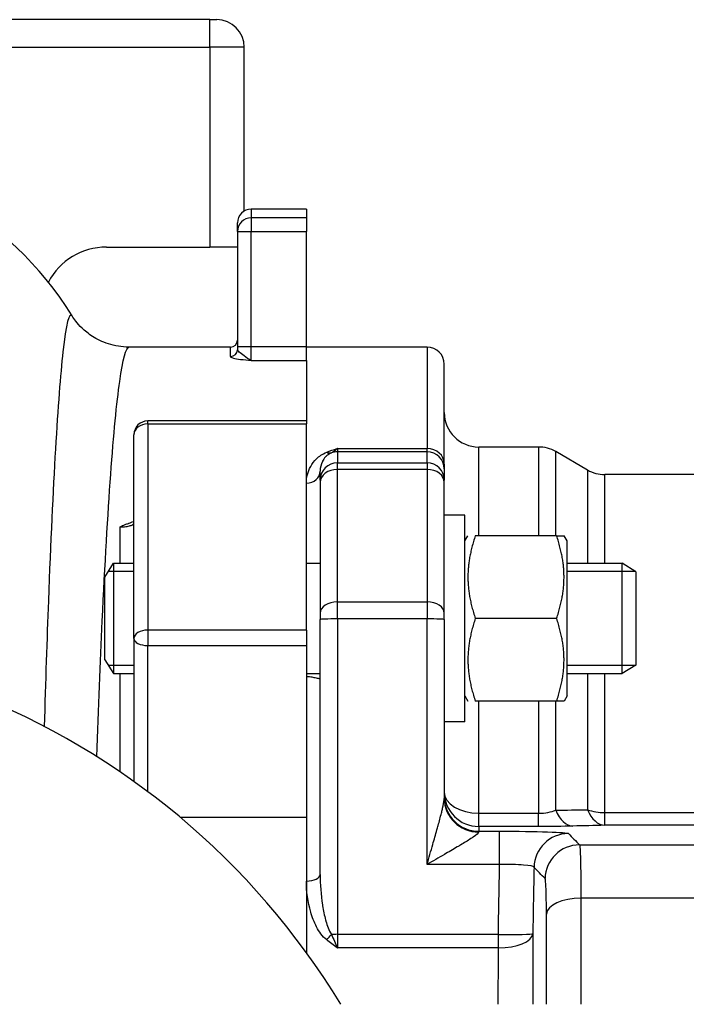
# Model space of a CAD drawing. Header units: millimetres. Extents: x 0 to 5940, y 0 to 4200.
# Tile 20 of 47: x 2261 to 2358, y 1809 to 1952. Entities that reach past the tile are written whole.
import ezdxf

# ---------------------------------------------------------------- set-up
doc = ezdxf.new("R2010")
doc.units = ezdxf.units.MM
doc.header["$LTSCALE"] = 50
doc.layers.add('02-LINIE-035', color=2, linetype='CONTINUOUS')

msp = doc.modelspace()

# ---------------------------------------------------------------- linework, layer by layer
at = {"layer": '02-LINIE-035'}
for p, q in [((2288.78, 1952.14), (2138.78, 1952.14)), ((2288.78, 1952.14), (2289.78, 1952.14)), ((2288.78, 1948.14), (2288.78, 1952.14)), ((2220.35, 1948.14), (2288.78, 1948.14)), ((2288.78, 1948.14), (2288.78, 1919.14)), ((2293.78, 1948.14), (2288.78, 1948.14)), ((2293.78, 1924.37), (2293.78, 1948.14)), ((2294.78, 1924.64), (2294.78, 1923.38)), ((2302.78, 1924.64), (2294.78, 1924.64)), ((2302.78, 1924.64), (2302.78, 1923.38)), ((2294.78, 1923.38), (2294.78, 1921.4)), ((2302.78, 1923.38), (2294.78, 1923.38)), ((2302.78, 1923.38), (2302.78, 1921.4)), ((2292.78, 1921.4), (2292.78, 1922.64)), ((2292.78, 1921.4), (2294.78, 1921.4)), ((2292.78, 1921.4), (2292.78, 1904.68)), ((2294.78, 1904.68), (2294.78, 1921.4)), ((2294.78, 1921.4), (2302.78, 1921.4)), ((2302.78, 1904.68), (2302.78, 1921.4)), ((2273.78, 1919.14), (2288.78, 1919.14)), ((2292.78, 1919.14), (2288.78, 1919.14)), ((2291.78, 1904.64), (2277.06, 1904.64)), ((2291.78, 1903.27), (2291.78, 1904.64)), ((2294.78, 1904.68), (2292.78, 1904.68)), ((2292.78, 1904.68), (2292.78, 1904.26)), ((2294.78, 1902.71), (2294.78, 1904.68)), ((2302.78, 1904.68), (2294.78, 1904.68)), ((2302.78, 1902.71), (2302.78, 1904.68)), ((2320.28, 1904.64), (2302.78, 1904.64)), ((2320.28, 1904.64), (2320.28, 1889.93)), ((2294.78, 1902.71), (2302.78, 1902.71)), ((2302.78, 1902.71), (2302.78, 1893.92)), ((2302.78, 1902.71), (2302.78, 1893.92)), ((2322.78, 1887.67), (2322.78, 1902.14)), ((2279.78, 1893.49), (2279.78, 1893.92)), ((2302.78, 1893.92), (2279.78, 1893.92)), ((2279.78, 1893.49), (2302.78, 1893.49)), ((2279.78, 1893.49), (2279.78, 1863.58)), ((2302.78, 1893.92), (2302.78, 1893.49)), ((2302.78, 1863.58), (2302.78, 1893.49)), ((2277.78, 1862.34), (2277.78, 1891.92)), ((2307.28, 1889.93), (2320.28, 1889.93)), ((2307.28, 1889.93), (2307.28, 1889.45)), ((2320.28, 1889.45), (2320.28, 1889.93)), ((2327.78, 1877.27), (2327.78, 1890.14)), ((2336.44, 1890.14), (2327.78, 1890.14)), ((2336.44, 1890.14), (2336.44, 1877.27)), ((2320.28, 1889.45), (2307.28, 1889.45)), ((2307.28, 1889.45), (2307.28, 1887.85)), ((2320.28, 1887.85), (2320.28, 1889.45)), ((2338.94, 1877.27), (2338.94, 1889.47)), ((2343.55, 1886.8), (2338.94, 1889.47)), ((2307.28, 1887.85), (2320.28, 1887.85)), ((2307.28, 1886.89), (2307.28, 1887.85)), ((2320.28, 1887.85), (2320.28, 1886.89)), ((2322.78, 1887.67), (2322.78, 1886.95)), ((2304.78, 1885.35), (2304.78, 1886.65)), ((2320.28, 1886.89), (2307.28, 1886.89)), ((2307.28, 1867.66), (2307.28, 1886.89)), ((2320.28, 1886.89), (2320.28, 1867.66)), ((2322.78, 1886.95), (2322.78, 1885.35)), ((2343.55, 1886.8), (2343.55, 1873.27)), ((2346.05, 1873.27), (2346.05, 1886.14)), ((2435.38, 1886.14), (2346.05, 1886.14)), ((2304.78, 1885.35), (2304.78, 1884.99)), ((2304.78, 1884.99), (2304.78, 1866.04)), ((2322.78, 1884.99), (2322.78, 1885.35)), ((2322.78, 1866.04), (2322.78, 1884.99)), ((2325.78, 1880.27), (2322.78, 1880.27)), ((2325.78, 1850.27), (2325.78, 1880.27)), ((2275.78, 1873.27), (2275.78, 1878.55)), ((2325.78, 1876.52), (2326.21, 1877.27)), ((2339.07, 1877.27), (2327.28, 1877.27)), ((2339.07, 1877.27), (2340.15, 1877.27)), ((2340.58, 1876.52), (2340.15, 1877.27)), ((2340.58, 1854.02), (2340.58, 1876.52)), ((2273.58, 1871.27), (2274.81, 1873.27)), ((2274.81, 1873.27), (2274.81, 1857.27)), ((2274.81, 1873.27), (2277.78, 1873.27)), ((2302.78, 1873.27), (2304.78, 1873.27)), ((2340.58, 1873.27), (2348.58, 1873.27)), ((2348.58, 1857.27), (2348.58, 1873.27)), ((2350.58, 1872.04), (2348.58, 1873.27)), ((2277.78, 1872.07), (2274.07, 1872.07)), ((2350.54, 1872.07), (2340.58, 1872.07)), ((2350.58, 1872.04), (2350.58, 1858.5)), ((2273.58, 1859.27), (2273.58, 1871.27)), ((2307.28, 1867.66), (2320.28, 1867.66)), ((2307.28, 1865.2), (2307.28, 1867.66)), ((2320.28, 1867.66), (2320.28, 1865.2)), ((2304.78, 1866.04), (2304.78, 1865.11)), ((2322.78, 1865.11), (2322.78, 1866.04)), ((2304.78, 1828.14), (2304.78, 1865.11)), ((2320.28, 1865.2), (2307.28, 1865.2)), ((2307.28, 1865.2), (2307.28, 1819.44)), ((2320.28, 1829.57), (2320.28, 1865.2)), ((2322.78, 1865.11), (2322.78, 1839.16)), ((2339.07, 1865.27), (2327.28, 1865.27)), ((2279.78, 1863.58), (2279.78, 1861.34)), ((2302.78, 1863.58), (2279.78, 1863.58)), ((2302.78, 1863.58), (2302.78, 1861.34)), ((2277.78, 1862.34), (2277.78, 1841.6)), ((2279.78, 1861.34), (2302.78, 1861.34)), ((2279.78, 1840.14), (2279.78, 1861.34)), ((2302.78, 1861.34), (2302.78, 1836.39)), ((2273.58, 1859.27), (2274.81, 1857.27)), ((2350.58, 1858.5), (2348.58, 1857.27)), ((2274.07, 1858.48), (2277.78, 1858.48)), ((2274.81, 1857.27), (2277.78, 1857.27)), ((2275.78, 1843), (2275.78, 1857.27)), ((2302.78, 1857.27), (2304.78, 1857.27)), ((2340.58, 1858.48), (2350.54, 1858.48)), ((2340.58, 1857.27), (2348.58, 1857.27)), ((2343.55, 1857.27), (2343.55, 1837.51)), ((2346.05, 1837.09), (2346.05, 1857.27)), ((2325.78, 1854.02), (2326.21, 1853.27)), ((2339.07, 1853.27), (2327.28, 1853.27)), ((2327.78, 1837), (2327.78, 1853.27)), ((2336.44, 1853.27), (2336.44, 1837)), ((2338.94, 1837.45), (2338.94, 1853.27)), ((2340.15, 1853.27), (2339.07, 1853.27)), ((2340.58, 1854.02), (2340.15, 1853.27)), ((2325.78, 1850.27), (2322.78, 1850.27)), ((2346.05, 1837.09), (2417.78, 1837.09)), ((2346.05, 1835.26), (2346.05, 1837.09)), ((2302.78, 1836.39), (2284.5, 1836.39)), ((2302.78, 1836.39), (2302.78, 1816.78)), ((2302.78, 1836.39), (2302.78, 1827.16)), ((2327.78, 1837), (2336.44, 1837)), ((2327.78, 1835.08), (2327.78, 1837)), ((2336.44, 1835.08), (2336.44, 1837)), ((2336.44, 1835.08), (2327.78, 1835.08)), ((2327.78, 1835.08), (2327.78, 1834.4)), ((2327.78, 1834.4), (2330.8, 1834.4)), ((2327.78, 1834.28), (2327.78, 1834.4)), ((2330.8, 1829.57), (2330.8, 1834.4)), ((2417.78, 1835.26), (2346.05, 1835.26)), ((2342.39, 1832.42), (2450.78, 1832.42)), ((2330.8, 1829.57), (2320.28, 1829.57)), ((2302.78, 1827.16), (2302.78, 1816.78)), ((2450.78, 1824.69), (2342.58, 1824.69)), ((2307.28, 1819.44), (2330.62, 1819.44)), ((2307.28, 1819.44), (2307.28, 1817.47)), ((2330.62, 1817.47), (2330.62, 1819.44)), ((2330.62, 1817.47), (2307.28, 1817.47))]:
    msp.add_line(p, q, dxfattribs=at)
for centre, radius, start, end in [((2289.78, 1948.14), 4, 0, 90), ((2226.28, 1882.88), 50, 31.7268, 90), ((2294.78, 1922.64), 2, 90, 180), ((2273.78, 1909.64), 9.5, 90, 152.2655), ((2291.78, 1905.64), 1, 270, 0), ((2320.28, 1902.14), 2.5, 0, 90), ((2327.78, 1895.14), 5, 180, 270), ((2279.78, 1891.92), 2, 90, 180), ((2336.44, 1885.14), 5, 60, 90), ((2346.05, 1891.14), 5, 240, 270), ((2213.78, 1752.14), 110, 31.3018, 328.6982)]:
    msp.add_arc(centre, radius, start, end, dxfattribs=at)
for centre, major_axis, ratio, start_param, end_param in [((2294.78, 1921.4), (-2, 0), 0.992746, 4.712389, 6.283185), ((2291.78, 1904.26), (1, 0), 0.991022, 4.712389, 6.283185), ((2279.78, 1891.92), (-2, 0), 0.785302, 4.712389, 6.283185), ((2320.28, 1887.67), (2.5, 0), 0.903572, 0, 1.570796), ((2305.73, 1891.18), (0.73, -1.86), 0.603842, 5.704409, 6.242057), ((2307.28, 1886.95), (-2.5, 0), 0.999391, 4.712389, 5.063159), ((2320.28, 1886.95), (2.5, 0), 0.999391, 0, 1.570796), ((2307.28, 1885.35), (-2.5, 0), 0.999391, 4.712389, 6.283185), ((2320.28, 1885.35), (2.5, 0), 0.999391, 0, 1.570796), ((2302.78, 1886.65), (2, 0), 0.870616, 4.712389, 6.283185), ((2307.28, 1884.99), (-2.5, 0), 0.759194, 4.712389, 6.283185), ((2320.28, 1884.99), (2.5, 0), 0.759194, 0, 1.570796), ((2307.28, 1866.04), (-2.5, 0), 0.650865, 4.712389, 6.283185), ((2320.28, 1866.04), (2.5, 0), 0.650865, 0, 1.570796), ((2307.28, 1865.11), (-2.5, 0), 0.034899, 4.712389, 6.283185), ((2320.28, 1865.11), (2.5, 0), 0.034899, 0, 1.570796), ((2279.78, 1862.34), (-2, 0), 0.619112, 4.712389, 6.283185), ((2279.78, 1862.34), (-2, 0), 0.5, 0, 1.570796), ((2327.78, 1840.08), (-5, 0), 0.61497, 0, 1.570796), ((2327.78, 1840.08), (-5, 0), 0.999391, 0, 1.570796), ((2327.78, 1839.39), (-5, 0), 0.999391, 0, 1.570796), ((2327.78, 1839.16), (-5, 0), 0.976381, 0, 1.570796), ((2341.44, 1840.14), (0.13, -5), 0.603803, 5.264607, 6.23939), ((2346.05, 1840.26), (5, 0), 0.63399, 4.18879, 4.712389), ((2346.05, 1840.26), (0.13, -5), 0.609243, 5.277417, 6.239161), ((2340.79, 1829.06), (-3.57, -3.5), 0.998808, 3.93803, 5.486748), ((2342.39, 1827.42), (-3.57, -3.5), 0.998807, 3.937737, 5.487041), ((2337.76, 1792.25), (-0.76, -93.03), 0.026554, 4.304529, 4.415005), ((2302.78, 1828.14), (2, 0), 0.491963, 4.712389, 6.283185), ((2342.58, 1822.27), (-5, 0), 0.483671, 4.712003, 6.243301), ((2305.73, 1819.5), (-1.26, -1.55), 0.292558, 1.225914, 1.763561), ((2307.28, 1819.35), (-2.5, 0), 0.034899, 4.712389, 5.063159), ((2330.62, 1819.61), (5, -0.08), 0.034895, 4.712959, 6.248257), ((2330.62, 1819.61), (5, 0), 0.428436, 4.712814, 6.244552)]:
    msp.add_ellipse(centre, major_axis=major_axis, ratio=ratio, start_param=start_param, end_param=end_param, dxfattribs=at)
for points, knots in [([(2268.8, 1909.13), (2268.38, 1909.8), (2267.93, 1908.06), (2266.76, 1897.4), (2266.02, 1884.88), (2265.16, 1862.23), (2264.96, 1856.11), (2264.77, 1849.6)], [-17.614135, -17.614135, -17.614135, -17.614135, -12.674842, -12.674842, -4.874939, -4.874939, -2.3081, -2.3081, -2.3081, -2.3081]), ([(2277.06, 1904.64), (2276.02, 1904.64), (2274.98, 1904.81), (2273.17, 1905.39), (2272.39, 1905.78), (2271.15, 1906.58), (2270.66, 1906.99), (2269.89, 1907.74), (2269.59, 1908.08), (2269.13, 1908.68), (2268.95, 1908.94), (2268.81, 1909.17)], [16.8097519, 16.8097519, 16.8097519, 16.8097519, 16.9706285, 16.9706285, 17.1315052, 17.1315052, 17.2923819, 17.2923819, 17.4532586, 17.4532586, 17.6141352, 17.6141352, 17.6141352, 17.6141352]), ([(2272.4, 1845.21), (2272.65, 1852.28), (2272.91, 1858.9), (2273.96, 1881.42), (2274.85, 1893.47), (2276.17, 1902.94), (2276.62, 1904.58), (2277.06, 1904.59)], [2.042902, 2.042902, 2.042902, 2.042902, 4.874939, 4.874939, 12.674842, 12.674842, 16.809752, 16.809752, 16.809752, 16.809752]), ([(2294.78, 1902.71), (2294.43, 1902.8), (2294.07, 1903.1), (2293.48, 1903.57), (2293.23, 1903.75), (2292.95, 1903.99), (2292.87, 1904.07), (2292.79, 1904.18), (2292.78, 1904.22), (2292.78, 1904.26)], [-0.0007734, -0.0007734, -0.0007734, -0.0007734, 0.1813833, 0.1813833, 0.345581, 0.345581, 0.4482045, 0.4482045, 0.5123442, 0.5123442, 0.5123442, 0.5123442]), ([(2291.78, 1903.27), (2291.78, 1903.24), (2291.8, 1903.21), (2291.91, 1903.13), (2292.03, 1903.09), (2292.46, 1902.98), (2292.83, 1902.91), (2293.72, 1902.8), (2294.25, 1902.75), (2294.78, 1902.71)], [-0.5123442, -0.5123442, -0.5123442, -0.5123442, -0.4482045, -0.4482045, -0.345581, -0.345581, -0.1813833, -0.1813833, 0.0007734, 0.0007734, 0.0007734, 0.0007734]), ([(2305.73, 1889.38), (2306.23, 1889.57), (2306.75, 1889.75), (2307.27, 1889.93), (2307.27, 1889.93), (2307.28, 1889.93), (2307.28, 1889.93)], [0, 0, 0, 0, 0.99332, 0.99332, 0.99332, 1, 1, 1, 1]), ([(2307.28, 1889.93), (2307.28, 1889.93), (2307.28, 1889.93), (2307.27, 1889.92), (2306.99, 1889.63), (2306.71, 1889.43), (2306.42, 1889.3)], [0, 0, 0, 0, 0.00645, 0.00645, 0.00645, 1, 1, 1, 1]), ([(2302.78, 1884.9), (2302.78, 1885.75), (2302.98, 1886.56), (2303.41, 1887.33), (2303.62, 1887.71), (2303.9, 1888.08), (2304.26, 1888.44), (2304.63, 1888.79), (2305.08, 1889.12), (2305.73, 1889.38)], [0, 0, 0, 0, 0.5, 0.5, 0.5, 0.75, 0.75, 0.75, 1, 1, 1, 1]), ([(2306.42, 1889.3), (2306.02, 1889.13), (2305.8, 1888.93), (2305.6, 1888.74), (2305.59, 1888.72), (2305.58, 1888.71), (2305.56, 1888.7), (2305.38, 1888.5), (2305.24, 1888.29), (2305.13, 1888.08), (2305.12, 1888.07), (2305.12, 1888.05), (2305.11, 1888.04), (2304.88, 1887.6), (2304.78, 1887.13), (2304.78, 1886.65)], [0, 0, 0, 0, 0.234382, 0.234382, 0.234382, 0.25, 0.25, 0.25, 0.486601, 0.486601, 0.486601, 0.5, 0.5, 0.5, 1, 1, 1, 1]), ([(2275.78, 1878.55), (2275.91, 1878.55), (2276.05, 1878.55), (2276.47, 1878.58), (2276.74, 1878.61), (2277.17, 1878.7), (2277.34, 1878.75), (2277.6, 1878.87), (2277.68, 1878.93), (2277.76, 1879.03), (2277.78, 1879.07), (2277.78, 1879.11)], [-3.2907999, -3.2907999, -3.2907999, -3.2907999, -3.2104593, -3.2104593, -3.0356257, -3.0356257, -2.8773197, -2.8773197, -2.7264978, -2.7264978, -2.6322342, -2.6322342, -2.6322342, -2.6322342]), ([(2275.78, 1878.55), (2275.78, 1878.55), (2275.78, 1878.55), (2276.01, 1878.68), (2276.24, 1878.79), (2276.66, 1878.95), (2276.82, 1879), (2277, 1879.05)], [-0.0008843, -0.0008843, -0.0008843, -0.0008843, 0, 0, 0.0935548, 0.0935548, 0.1520069, 0.1520069, 0.1520069, 0.1520069]), ([(2277.78, 1879.38), (2277.78, 1879.38), (2277.78, 1879.38), (2277.71, 1879.33), (2277.62, 1879.28), (2277.37, 1879.16), (2277.22, 1879.11), (2277.03, 1879.05), (2277.01, 1879.05), (2277, 1879.05)], [2.9174978, 2.9174978, 2.9174978, 2.9174978, 2.9195239, 2.9195239, 3.0116147, 3.0116147, 3.1037133, 3.1037133, 3.1110504, 3.1110504, 3.1110504, 3.1110504]), ([(2277.78, 1857.27), (2277.78, 1857.27), (2277.78, 1857.27), (2277.78, 1857.27), (2277.78, 1857.27), (2277.78, 1857.27)], [-0.33950757, -0.33950757, -0.33950757, -0.33950757, -0.338858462, -0.338858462, -0.334685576, -0.334685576, -0.334685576, -0.334685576]), ([(2304.78, 1856.55), (2304.78, 1856.53), (2304.73, 1856.52), (2304.52, 1856.54), (2304.31, 1856.59), (2303.87, 1856.68), (2303.67, 1856.73), (2303.31, 1856.78), (2303.16, 1856.8), (2302.92, 1856.81), (2302.85, 1856.81), (2302.78, 1856.81)], [0.3313934, 0.3313934, 0.3313934, 0.3313934, 0.4195606, 0.4195606, 0.5565138, 0.5565138, 0.649727, 0.649727, 0.7107946, 0.7107946, 0.7354672, 0.7354672, 0.7354672, 0.7354672]), ([(2320.28, 1829.57), (2320.56, 1830.54), (2320.84, 1831.51), (2321.11, 1832.47), (2321.32, 1833.18), (2321.52, 1833.9), (2321.72, 1834.6), (2321.78, 1834.81), (2321.83, 1835.01), (2321.89, 1835.22), (2322.06, 1835.83), (2322.22, 1836.44), (2322.37, 1837.04), (2322.42, 1837.23), (2322.47, 1837.42), (2322.51, 1837.6), (2322.52, 1837.65), (2322.53, 1837.7), (2322.54, 1837.74), (2322.65, 1838.2), (2322.74, 1838.64), (2322.77, 1839.01), (2322.78, 1839.06), (2322.78, 1839.11), (2322.78, 1839.16)], [0, 0, 0, 0, 0.287785, 0.287785, 0.287785, 0.5, 0.5, 0.5, 0.562746, 0.562746, 0.562746, 0.75, 0.75, 0.75, 0.810437, 0.810437, 0.810437, 0.825377, 0.825377, 0.825377, 0.976835, 0.976835, 0.976835, 1, 1, 1, 1]), ([(2327.78, 1834.28), (2327.78, 1834.13), (2327.42, 1833.85), (2326.97, 1833.54), (2326.86, 1833.47), (2326.75, 1833.4), (2326.64, 1833.32), (2326.17, 1833.02), (2325.65, 1832.7), (2325.11, 1832.38), (2324.96, 1832.29), (2324.81, 1832.2), (2324.66, 1832.11), (2324.05, 1831.75), (2323.42, 1831.38), (2322.79, 1831.02), (2321.96, 1830.54), (2321.12, 1830.06), (2320.28, 1829.57)], [0, 0, 0, 0, 0.202158, 0.202158, 0.202158, 0.25, 0.25, 0.25, 0.446532, 0.446532, 0.446532, 0.5, 0.5, 0.5, 0.717053, 0.717053, 0.717053, 1, 1, 1, 1]), ([(2330.8, 1834.4), (2333.39, 1834.4), (2335.91, 1834.36), (2337.75, 1834.3), (2339.58, 1834.24), (2340.7, 1834.15), (2340.79, 1834.06)], [0, 0, 0, 0, 0.5, 0.5, 0.5, 1, 1, 1, 1]), ([(2342.39, 1832.42), (2342.45, 1832.33), (2342.5, 1831.55), (2342.53, 1830.22), (2342.56, 1828.88), (2342.58, 1826.97), (2342.58, 1824.69)], [0, 0, 0, 0, 0.49971, 0.49971, 0.49971, 1, 1, 1, 1]), ([(2335.79, 1829.17), (2335.75, 1829.3), (2335.2, 1829.42), (2333.37, 1829.57), (2332.1, 1829.6), (2330.8, 1829.57)], [0, 0, 0, 0, 0.5, 0.5, 1, 1, 1, 1]), ([(2305.73, 1818.63), (2305.08, 1819.15), (2304.64, 1819.82), (2304.27, 1820.52), (2303.91, 1821.22), (2303.63, 1821.94), (2303.42, 1822.67), (2302.98, 1824.15), (2302.78, 1825.66), (2302.78, 1827.16)], [0, 0, 0, 0, 0.25, 0.25, 0.25, 0.5, 0.5, 0.5, 1, 1, 1, 1]), ([(2304.78, 1828.14), (2304.78, 1826.66), (2304.88, 1825.18), (2305.11, 1823.71), (2305.12, 1823.66), (2305.12, 1823.61), (2305.13, 1823.57), (2305.24, 1822.88), (2305.38, 1822.19), (2305.57, 1821.51), (2305.58, 1821.47), (2305.59, 1821.42), (2305.61, 1821.37), (2305.8, 1820.7), (2306.02, 1820.03), (2306.42, 1819.43)], [0, 0, 0, 0, 0.5, 0.5, 0.5, 0.515316, 0.515316, 0.515316, 0.75, 0.75, 0.75, 0.766696, 0.766696, 0.766696, 1, 1, 1, 1]), ([(2337.59, 1822.36), (2337.59, 1823.88), (2337.57, 1825.16), (2337.54, 1826.05), (2337.52, 1826.45), (2337.5, 1826.77), (2337.48, 1827.01), (2337.46, 1827.31), (2337.43, 1827.49), (2337.4, 1827.53)], [0, 0, 0, 0, 0.499713, 0.499713, 0.499713, 0.720907, 0.720907, 0.720907, 1, 1, 1, 1]), ([(2307.28, 1817.47), (2307.28, 1817.47), (2307.27, 1817.48), (2307.27, 1817.48), (2306.75, 1817.85), (2306.23, 1818.23), (2305.73, 1818.63)], [0, 0, 0, 0, 0.00668, 0.00668, 0.00668, 1, 1, 1, 1]), ([(2306.42, 1819.43), (2306.71, 1818.76), (2306.99, 1818.1), (2307.27, 1817.48), (2307.28, 1817.48), (2307.28, 1817.48), (2307.28, 1817.47)], [0, 0, 0, 0, 0.99355, 0.99355, 0.99355, 1, 1, 1, 1])]:
    msp.add_open_spline(points, degree=3, knots=knots, dxfattribs=at)
for points in [[(2327.28, 1877.27), (2325.28, 1871.27), (2327.28, 1865.27)], [(2339.07, 1865.27), (2341.07, 1871.27), (2339.07, 1877.27)], [(2327.28, 1865.27), (2325.28, 1859.27), (2327.28, 1853.27)], [(2339.07, 1853.27), (2341.07, 1859.27), (2339.07, 1865.27)]]:
    msp.add_rational_spline(points, [1, 1.15470053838, 1], degree=2, dxfattribs=at)
for points in [[(2336.44, 1837), (2337.42, 1837), (2338.29, 1837.2), (2338.94, 1837.45)], [(2338.94, 1837.45), (2340.48, 1837.47), (2342.01, 1837.49), (2343.55, 1837.51)], [(2341.44, 1835.14), (2340, 1835.1), (2338.25, 1835.08), (2336.44, 1835.08)], [(2346.05, 1835.26), (2344.52, 1835.22), (2342.98, 1835.18), (2341.44, 1835.14)], [(2340.79, 1834.06), (2341.32, 1833.51), (2341.86, 1832.97), (2342.39, 1832.42)], [(2330.62, 1819.44), (2330.68, 1822.82), (2330.74, 1826.2), (2330.8, 1829.57)], [(2337.4, 1827.53), (2336.86, 1828.07), (2336.33, 1828.62), (2335.79, 1829.17)], [(2342.58, 1824.69), (2342.59, 1819.66), (2342.59, 1814.53), (2342.59, 1809.29)], [(2337.6, 1809.29), (2337.59, 1813.72), (2337.59, 1818.08), (2337.59, 1822.36)], [(2335.62, 1819.53), (2335.61, 1816.16), (2335.61, 1812.74), (2335.61, 1809.29)], [(2330.61, 1809.29), (2330.62, 1812.04), (2330.62, 1814.77), (2330.62, 1817.47)]]:
    msp.add_open_spline(points, degree=3, dxfattribs=at)

doc.saveas('drawing.dxf')
